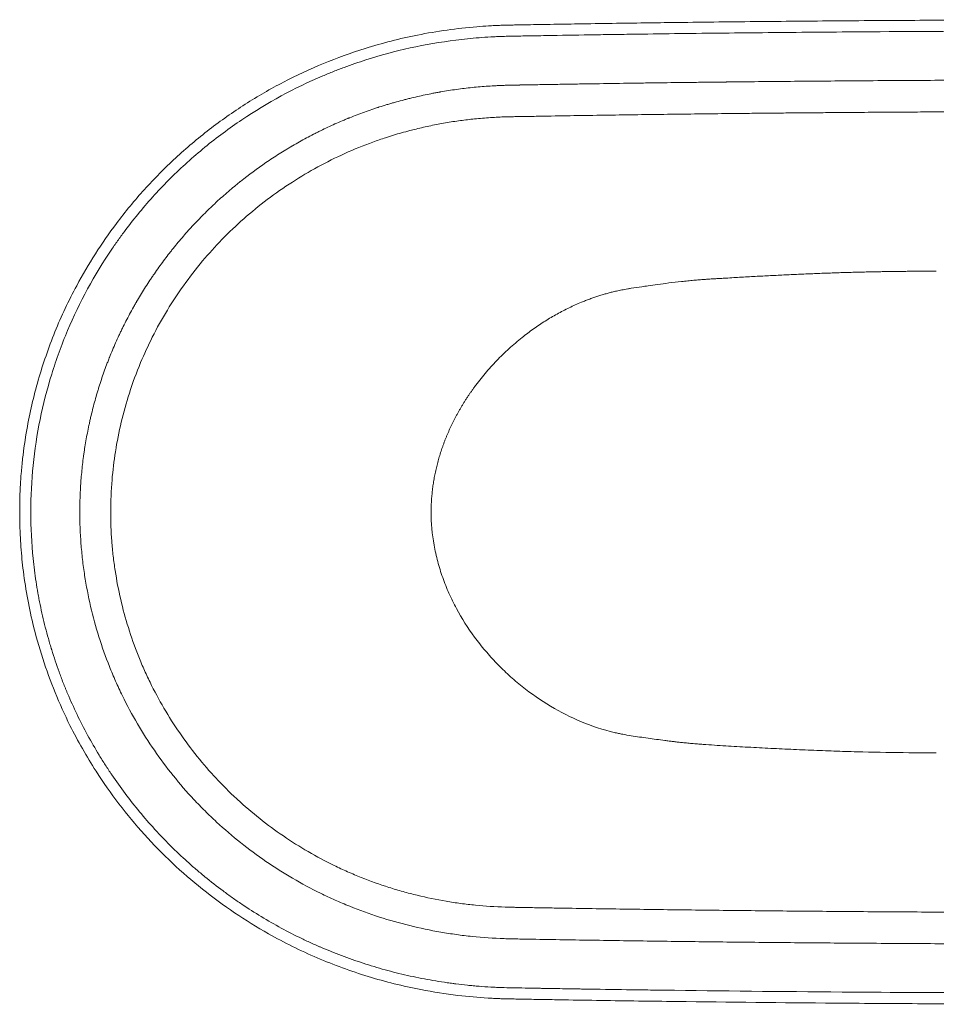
# Model space of a CAD drawing. Header units: millimetres. Extents: x 586 to 2358, y 539 to 1317.
# Tile 1 of 2: x 586 to 1310, y 539 to 1317. Entities that reach past the tile are written whole.
import ezdxf

# ---------------------------------------------------------------- set-up
doc = ezdxf.new("R2010")
doc.units = ezdxf.units.MM
doc.header["$LTSCALE"] = 6
doc.header["$MEASUREMENT"] = 0
doc.layers.get('0').update_dxf_attribs({"lineweight": 20})
doc.layers.add('Kontur 2', color=8, linetype='Continuous', lineweight=15)

msp = doc.modelspace()

# ---------------------------------------------------------------- linework, layer by layer
for points, knots in [([(1244.76, 1316.49), (1233.83, 1316.41), (1222.9, 1316.33), (1201.03, 1316.14), (1190.1, 1316.04), (1157.31, 1315.72), (1135.45, 1315.48), (1097.08, 1315.01), (1080.57, 1314.79), (1055.06, 1314.42), (1046.05, 1314.29), (1030.09, 1314.04), (1023.12, 1313.93), (1008.67, 1313.69), (1001.18, 1313.56), (990.79, 1313.38), (987.87, 1313.33), (982.9, 1313.24), (980.85, 1313.2), (977.38, 1313.13), (975.98, 1313.11), (973.6, 1313.06), (972.63, 1313.04), (971.01, 1313.01), (970.37, 1312.99), (969.25, 1312.97), (968.78, 1312.96), (967.93, 1312.94), (967.56, 1312.92), (967.01, 1312.91), (966.84, 1312.9), (966.67, 1312.9)], [0, 0, 0, 0, 0.117878, 0.117878, 0.235757, 0.235757, 0.471514, 0.471514, 0.649545, 0.649545, 0.746656, 0.746656, 0.821766, 0.821766, 0.902516, 0.902516, 0.933917, 0.933917, 0.956133, 0.956133, 0.971295, 0.971295, 0.981815, 0.981815, 0.98881, 0.98881, 0.993934, 0.993934, 0.998171, 0.998171, 1, 1, 1, 1]), ([(1471.91, 1317.31), (1460.89, 1317.31), (1449.87, 1317.31), (1427.82, 1317.28), (1416.8, 1317.26), (1383.73, 1317.19), (1361.68, 1317.12), (1318.93, 1316.94), (1298.23, 1316.84), (1266.6, 1316.64), (1255.68, 1316.57), (1244.76, 1316.49)], [0, 0, 0, 0, 0.145584, 0.145584, 0.291168, 0.291168, 0.582336, 0.582336, 0.85575, 0.85575, 1, 1, 1, 1]), ([(966.71, 1312.9), (966.04, 1312.88), (965.39, 1312.85), (964.09, 1312.8), (963.44, 1312.77), (962.13, 1312.72), (961.48, 1312.69), (959.28, 1312.58), (957.74, 1312.5), (953.06, 1312.22), (949.93, 1312), (938.95, 1311.09), (931.11, 1310.22), (915.49, 1308.03), (907.72, 1306.71), (885.97, 1302.37), (872.11, 1298.84), (847.38, 1291.08), (836.43, 1287.12), (814.91, 1278.25), (804.35, 1273.35), (783.71, 1262.62), (773.63, 1256.79), (754.04, 1244.26), (744.52, 1237.56), (726.1, 1223.34), (717.2, 1215.83), (700.12, 1200.04), (691.94, 1191.77), (676.37, 1174.5), (668.97, 1165.51), (656.15, 1148.43), (650.6, 1140.42), (640.11, 1124.03), (635.18, 1115.64), (624.21, 1095.24), (618.48, 1083.06), (608.36, 1058.16), (603.97, 1045.43), (596.53, 1019.59), (593.49, 1006.48), (589.83, 985.65), (588.73, 978.02), (587.43, 966.49), (587.05, 962.61), (586.5, 955.74), (586.29, 952.73), (585.99, 947.35), (585.87, 944.97), (585.71, 940.95), (585.66, 939.29), (585.59, 936.4), (585.57, 935.17), (585.55, 932.69), (585.54, 931.43), (585.54, 929.51), (585.54, 928.85), (585.54, 928.18)], [0, 0, 0, 0, 0.003265, 0.003265, 0.00653, 0.00653, 0.009795, 0.009795, 0.0175309, 0.0175309, 0.033229, 0.033229, 0.0726688, 0.0726688, 0.1121087, 0.1121087, 0.183614, 0.183614, 0.2418544, 0.2418544, 0.3000947, 0.3000947, 0.3583351, 0.3583351, 0.4165754, 0.4165754, 0.4748158, 0.4748158, 0.5330561, 0.5330561, 0.5912965, 0.5912965, 0.640024, 0.640024, 0.6887515, 0.6887515, 0.7560997, 0.7560997, 0.823448, 0.823448, 0.8907962, 0.8907962, 0.9294274, 0.9294274, 0.9489448, 0.9489448, 0.9640217, 0.9640217, 0.9759116, 0.9759116, 0.9842573, 0.9842573, 0.9904891, 0.9904891, 0.9967209, 0.9967209, 1, 1, 1, 1]), ([(1245.28, 1244.02), (1240.57, 1243.98), (1231.16, 1243.91), (1217.11, 1243.8), (1203.16, 1243.68), (1189.39, 1243.55), (1175.84, 1243.42), (1162.55, 1243.29), (1137.5, 1243.02), (1101.21, 1242.6), (1061.28, 1242.05), (1029.63, 1241.56), (1011.67, 1241.27), (999.69, 1241.06), (991.7, 1240.92), (984.91, 1240.8), (979.64, 1240.72), (977.64, 1240.68), (975.44, 1240.65), (973.3, 1240.61), (971.3, 1240.56), (968.28, 1240.48), (963.72, 1240.3), (955.47, 1239.84), (945.53, 1239.02), (933.64, 1237.6), (922.09, 1235.83), (910.39, 1233.61), (901.03, 1231.49), (893.36, 1229.55), (885.31, 1227.36), (875.53, 1224.38), (860.48, 1219.19), (842.4, 1211.83), (821.13, 1201.25), (800.64, 1189.1), (781.09, 1175.44), (762.5, 1160.24), (745.44, 1143.98), (729.46, 1126.29), (715.03, 1107.65), (701.72, 1087.49), (690.43, 1067.16), (680.34, 1045.22), (672.09, 1022.82), (665.51, 999.27), (660.98, 976.36), (658.11, 952.63), (657.44, 936.67), (657.44, 928.2), (657.44, 928.2)], [0, 0, 0, 0, 0.0184855, 0.0369, 0.055161, 0.0731901, 0.0909312, 0.1083367, 0.1253637, 0.1892094, 0.250724, 0.2820548, 0.3134034, 0.3212067, 0.3290732, 0.3447431, 0.347877, 0.3497574, 0.352578, 0.3564967, 0.3581906, 0.3604166, 0.3683563, 0.3761024, 0.3928573, 0.407512, 0.4231191, 0.4387134, 0.4542545, 0.4607596, 0.4697824, 0.486975, 0.5008755, 0.5322359, 0.5635007, 0.5940225, 0.6256384, 0.6569845, 0.6881607, 0.7180079, 0.7504271, 0.7805418, 0.8127392, 0.8415637, 0.8752197, 0.9062688, 0.9374007, 0.9667705, 0.9999949, 1, 1, 1, 1]), ([(1698.54, 1244.02), (1691.35, 1244.07), (1677.26, 1244.17), (1656.48, 1244.3), (1636.29, 1244.41), (1616.33, 1244.51), (1596.27, 1244.59), (1575.74, 1244.67), (1554.59, 1244.72), (1533.27, 1244.77), (1512.28, 1244.81), (1491.93, 1244.83), (1471.91, 1244.84), (1451.9, 1244.83), (1431.54, 1244.81), (1410.55, 1244.77), (1389.23, 1244.72), (1368.08, 1244.67), (1347.56, 1244.59), (1327.49, 1244.51), (1307.53, 1244.41), (1287.34, 1244.3), (1266.56, 1244.17), (1252.48, 1244.07), (1245.28, 1244.02)], [0, 0, 0, 0, 0.047648, 0.093233, 0.137526, 0.181295, 0.22531, 0.270341, 0.317155, 0.36528, 0.411438, 0.456088, 0.5, 0.543912, 0.588562, 0.63472, 0.682845, 0.729659, 0.77469, 0.818705, 0.862474, 0.906767, 0.952352, 1, 1, 1, 1]), ([(585.54, 928.22), (585.54, 926.17), (585.55, 924.15), (585.59, 920.54), (585.61, 918.96), (585.7, 915.77), (585.76, 914.18), (585.96, 909.38), (586.14, 906.17), (586.56, 899.76), (586.82, 896.57), (587.41, 890.19), (587.74, 887), (589, 876.44), (590.09, 869.1), (592.71, 854.48), (594.24, 847.21), (598.22, 830.72), (600.81, 821.53), (606.65, 803.37), (609.92, 794.4), (617.11, 776.73), (621.04, 768.04), (631.49, 747.09), (638.37, 735.01), (651.57, 714.5), (657.62, 705.88), (670.38, 689.18), (677.09, 681.09), (691.17, 665.49), (698.52, 657.98), (713.83, 643.58), (721.77, 636.69), (738.2, 623.56), (746.67, 617.32), (764.08, 605.54), (773.02, 600), (794.63, 587.81), (807.47, 581.46), (833.77, 570.2), (847.23, 565.27), (874.59, 556.88), (888.5, 553.43), (912.29, 548.84), (922.1, 547.32), (939.87, 545.21), (947.79, 544.5), (957.15, 543.93), (958.56, 543.85), (960.97, 543.73), (961.97, 543.68), (963.67, 543.61), (964.39, 543.58), (965.63, 543.53), (966.16, 543.51), (966.7, 543.49)], [0, 0, 0, 0, 0.010042, 0.010042, 0.018074, 0.018074, 0.026106, 0.026106, 0.042171, 0.042171, 0.058236, 0.058236, 0.074301, 0.074301, 0.11151, 0.11151, 0.148718, 0.148718, 0.196506, 0.196506, 0.244295, 0.244295, 0.292083, 0.292083, 0.361625, 0.361625, 0.414252, 0.414252, 0.466878, 0.466878, 0.519505, 0.519505, 0.572131, 0.572131, 0.624758, 0.624758, 0.677384, 0.677384, 0.749006, 0.749006, 0.820628, 0.820628, 0.89225, 0.89225, 0.941892, 0.941892, 0.981703, 0.981703, 0.988781, 0.988781, 0.993765, 0.993765, 0.997329, 0.997329, 1, 1, 1, 1]), ([(1245.28, 612.37), (1228.52, 612.5), (1211.76, 612.64), (1178.24, 612.94), (1161.48, 613.11), (1127.96, 613.48), (1111.21, 613.68), (1077.7, 614.11), (1060.94, 614.35), (1035.81, 614.74), (1027.43, 614.87), (1014.87, 615.07), (1010.68, 615.14), (1002.3, 615.28), (998.12, 615.36), (989.73, 615.5), (985.54, 615.58), (980.28, 615.67), (979.23, 615.68), (977.65, 615.71), (977.13, 615.72), (976.09, 615.74), (975.58, 615.75), (974.57, 615.76), (974.08, 615.77), (973.09, 615.79), (972.61, 615.8), (971.14, 615.83), (970.16, 615.86), (961.36, 616.14), (953.55, 616.65), (941.85, 617.81), (937.97, 618.27), (930.23, 619.32), (926.38, 619.9), (914.87, 621.86), (907.27, 623.43), (895.97, 626.16), (892.22, 627.14), (884.77, 629.22), (881.07, 630.32), (870.02, 633.83), (862.72, 636.44), (851.89, 640.76), (848.3, 642.27), (842.94, 644.64), (841.16, 645.45), (837.61, 647.09), (835.85, 647.93), (827.08, 652.2), (820.22, 655.86), (806.83, 663.63), (800.3, 667.76), (787.54, 676.46), (781.32, 681.04), (769.2, 690.67), (763.31, 695.72), (756.15, 702.32), (754.73, 703.65), (751.91, 706.36), (750.51, 707.72), (746.36, 711.86), (743.65, 714.65), (735.7, 723.18), (730.63, 729.03), (720.96, 741.08), (716.35, 747.27), (707.6, 759.97), (703.45, 766.48), (695.63, 779.84), (691.96, 786.68), (687.69, 795.46), (686.85, 797.22), (685.21, 800.75), (682.8, 806.06), (680.55, 811.42), (676.27, 822.2), (673.7, 829.47), (669.12, 844.16), (667.1, 851.58), (663.63, 866.59), (662.17, 874.18), (660.4, 885.68), (659.89, 889.53), (659.22, 895.34), (659.01, 897.28), (658.64, 901.16), (658.47, 903.1), (657.73, 912.78), (657.44, 920.5), (657.44, 928.2)], [0, 0, 0, 0, 0.0625, 0.0625, 0.125, 0.125, 0.1875, 0.1875, 0.25, 0.25, 0.28125, 0.28125, 0.296875, 0.296875, 0.3125, 0.3125, 0.328125, 0.328125, 0.332031, 0.332031, 0.333984, 0.333984, 0.335937, 0.335937, 0.337891, 0.337891, 0.339844, 0.339844, 0.34375, 0.34375, 0.375, 0.375, 0.390625, 0.390625, 0.40625, 0.40625, 0.4375, 0.4375, 0.453125, 0.453125, 0.46875, 0.46875, 0.5, 0.5, 0.515625, 0.515625, 0.523437, 0.523437, 0.53125, 0.53125, 0.5625, 0.5625, 0.59375, 0.59375, 0.625, 0.625, 0.65625, 0.65625, 0.664062, 0.664062, 0.671875, 0.671875, 0.6875, 0.6875, 0.71875, 0.71875, 0.75, 0.75, 0.78125, 0.78125, 0.8125, 0.8125, 0.820312, 0.820312, 0.828125, 0.84375, 0.84375, 0.875, 0.875, 0.90625, 0.90625, 0.9375, 0.9375, 0.953125, 0.953125, 0.960937, 0.960937, 0.96875, 0.96875, 1, 1, 1, 1]), ([(1698.54, 612.37), (1679.65, 612.24), (1660.77, 612.12), (1623, 611.91), (1604.12, 611.83), (1566.35, 611.7), (1547.46, 611.65), (1509.68, 611.58), (1490.8, 611.56), (1453.03, 611.56), (1434.14, 611.58), (1396.37, 611.65), (1377.48, 611.7), (1339.71, 611.83), (1320.82, 611.91), (1283.06, 612.12), (1264.17, 612.24), (1245.28, 612.37)], [0, 0, 0, 0, 0.125, 0.125, 0.25, 0.25, 0.375, 0.375, 0.5, 0.5, 0.625, 0.625, 0.75, 0.75, 0.875, 0.875, 1, 1, 1, 1]), ([(966.67, 543.49), (966.99, 543.48), (967.31, 543.48), (968.01, 543.46), (968.41, 543.45), (969.22, 543.43), (969.63, 543.42), (970.44, 543.4), (970.85, 543.39), (972.07, 543.37), (972.89, 543.35), (975.44, 543.3), (977.18, 543.26), (983.81, 543.14), (988.72, 543.05), (998.53, 542.88), (1003.43, 542.8), (1018.15, 542.55), (1027.96, 542.39), (1057.39, 541.93), (1077.02, 541.65), (1138.54, 540.85), (1180.45, 540.41), (1229.82, 540.01), (1237.29, 539.96), (1244.76, 539.9)], [0, 0, 0, 0, 0.003467, 0.003467, 0.007892, 0.007892, 0.012316, 0.012316, 0.016741, 0.016741, 0.02559, 0.02559, 0.04431, 0.04431, 0.097216, 0.097216, 0.150122, 0.150122, 0.255935, 0.255935, 0.467559, 0.467559, 0.919466, 0.919466, 1, 1, 1, 1]), ([(1244.76, 539.9), (1255.95, 539.82), (1267.14, 539.75), (1289.52, 539.61), (1300.72, 539.55), (1334.29, 539.38), (1356.67, 539.29), (1399.07, 539.16), (1419.08, 539.12), (1450.04, 539.09), (1460.97, 539.08), (1471.91, 539.08)], [0, 0, 0, 0, 0.147806, 0.147806, 0.295612, 0.295612, 0.591225, 0.591225, 0.855537, 0.855537, 1, 1, 1, 1])]:
    msp.add_open_spline(points, degree=3, knots=knots)
at = {"layer": 'Kontur 2'}
for points, knots in [([(967, 1304.09), (967.21, 1304.1), (967.44, 1304.11), (968, 1304.12), (968.33, 1304.13), (969.43, 1304.16), (970.34, 1304.18), (973.65, 1304.25), (976.6, 1304.3), (982.14, 1304.41), (984.18, 1304.44), (987.52, 1304.5), (988.67, 1304.53), (990.48, 1304.56), (991.41, 1304.57), (992.36, 1304.59), (992.75, 1304.6), (992.82, 1304.6), (992.92, 1304.6), (992.95, 1304.6), (993.09, 1304.6), (996.02, 1304.66), (1010.32, 1304.9), (1024.62, 1305.14), (1037.55, 1305.34), (1039.71, 1305.38), (1041.87, 1305.41), (1043.31, 1305.43), (1044, 1305.44), (1047.4, 1305.49), (1050.16, 1305.54), (1058.41, 1305.66), (1075.01, 1305.9), (1091.85, 1306.13), (1125.86, 1306.56), (1148.99, 1306.82), (1196.18, 1307.29), (1220.27, 1307.5), (1244.82, 1307.68)], [0, 0, 0, 0, 0.007813, 0.007813, 0.015625, 0.015625, 0.03125, 0.03125, 0.0625, 0.0625, 0.078125, 0.078125, 0.085938, 0.085938, 0.089844, 0.091797, 0.091797, 0.092285, 0.092285, 0.092773, 0.092773, 0.09375, 0.125, 0.25, 0.25, 0.265625, 0.273438, 0.273438, 0.28125, 0.28125, 0.3125, 0.3125, 0.375, 0.5, 0.5, 0.75, 0.75, 1, 1, 1, 1]), ([(594.32, 928.2), (594.32, 952.97), (596.78, 977.38), (604.12, 1013.41), (607.17, 1025.3), (611.74, 1040.09), (612.68, 1042.99), (614.63, 1048.8), (615.64, 1051.68), (618.77, 1060.29), (621, 1065.97), (632.82, 1094.03), (644.47, 1115.46), (660.02, 1138.4), (661.78, 1140.93), (665.32, 1145.9), (667.12, 1148.36), (672.6, 1155.67), (676.37, 1160.45), (687.98, 1174.48), (696.15, 1183.44), (713.36, 1200.54), (722.39, 1208.69), (736.58, 1220.32), (741.4, 1224.08), (751.17, 1231.35), (756.13, 1234.85), (781.28, 1251.77), (802.6, 1263.33), (826.49, 1273.48), (827.9, 1274.07), (830.73, 1275.24), (832.15, 1275.81), (836.35, 1277.48), (839.18, 1278.57), (847.68, 1281.72), (853.39, 1283.69), (870.65, 1289.2), (882.33, 1292.35), (906.05, 1297.56), (918.09, 1299.63), (933.36, 1301.55), (936.43, 1301.9), (942.54, 1302.53), (945.57, 1302.8), (951.68, 1303.29), (954.73, 1303.5), (959.33, 1303.76), (961.63, 1303.88), (964.32, 1303.99), (965.67, 1304.04), (966.34, 1304.07), (966.63, 1304.08), (966.82, 1304.09), (966.93, 1304.09), (967, 1304.09)], [0, 0, 0, 0, 0.125, 0.125, 0.1875, 0.1875, 0.203125, 0.203125, 0.21875, 0.21875, 0.25, 0.25, 0.375, 0.375, 0.390625, 0.390625, 0.40625, 0.40625, 0.4375, 0.4375, 0.5, 0.5, 0.5625, 0.5625, 0.59375, 0.59375, 0.625, 0.625, 0.75, 0.75, 0.757812, 0.757812, 0.765625, 0.765625, 0.78125, 0.78125, 0.8125, 0.8125, 0.875, 0.875, 0.9375, 0.9375, 0.953125, 0.953125, 0.96875, 0.96875, 0.984375, 0.984375, 0.992187, 0.996094, 0.998047, 0.999023, 0.999512, 0.999512, 1, 1, 1, 1]), ([(633.02, 928.2), (633.02, 932.36), (633.14, 938.62), (633.49, 945.92), (633.68, 949.05), (633.83, 951.14), (633.9, 952.18), (634.3, 957.41), (634.9, 963.68), (635.82, 970.98), (636.33, 974.62), (636.59, 976.44), (636.71, 977.22), (636.79, 977.74), (636.83, 978.01), (637.51, 982.39), (638.57, 988.55), (640.02, 995.7), (640.8, 999.26), (641.14, 1000.79), (641.37, 1001.81), (641.49, 1002.32), (642.55, 1006.87), (644.07, 1012.91), (646.05, 1019.91), (646.94, 1022.89), (647.54, 1024.88), (647.84, 1025.87), (649.4, 1030.84), (651.37, 1036.76), (653.87, 1043.59), (655.17, 1046.99), (655.83, 1048.69), (656.12, 1049.42), (656.31, 1049.9), (656.41, 1050.14), (658.05, 1054.28), (660.49, 1060.07), (663.52, 1066.75), (665.09, 1070.07), (665.77, 1071.49), (666.23, 1072.44), (666.46, 1072.91), (668.53, 1077.14), (671.39, 1082.72), (674.92, 1089.15), (676.73, 1092.34), (677.65, 1093.94), (678.11, 1094.73), (678.31, 1095.07), (678.44, 1095.3), (678.51, 1095.41), (680.67, 1099.1), (683.92, 1104.42), (687.89, 1110.53), (689.92, 1113.56), (690.8, 1114.85), (691.39, 1115.71), (691.69, 1116.14), (694.34, 1119.99), (697.97, 1125.05), (702.37, 1130.84), (704.61, 1133.7), (705.57, 1134.92), (706.22, 1135.74), (706.54, 1136.14), (709.49, 1139.8), (713.49, 1144.6), (718.32, 1150.07), (720.77, 1152.77), (722.01, 1154.12), (722.54, 1154.69), (722.89, 1155.07), (723.07, 1155.26), (726.12, 1158.53), (730.5, 1163.06), (735.76, 1168.19), (738.42, 1170.72), (739.76, 1171.98), (740.34, 1172.52), (740.72, 1172.87), (740.92, 1173.05), (744.17, 1176.05), (748.84, 1180.21), (754.43, 1184.92), (757.26, 1187.25), (758.69, 1188.4), (759.3, 1188.89), (759.71, 1189.22), (759.92, 1189.38), (766.62, 1194.72), (773.3, 1199.66), (783.6, 1206.71), (788.81, 1210.14), (794.99, 1213.98), (798.1, 1215.85), (799.67, 1216.78), (800.34, 1217.18), (800.79, 1217.44), (801.01, 1217.57), (804.85, 1219.81), (810.32, 1222.87), (816.79, 1226.27), (820.05, 1227.93), (821.46, 1228.63), (822.39, 1229.09), (822.86, 1229.32), (827.1, 1231.4), (832.8, 1234.07), (839.54, 1237), (842.93, 1238.42), (844.63, 1239.12), (845.36, 1239.42), (845.85, 1239.61), (846.1, 1239.71), (850.2, 1241.37), (856.04, 1243.6), (862.92, 1246.02), (866.38, 1247.18), (868.11, 1247.75), (868.86, 1248), (869.35, 1248.16), (869.6, 1248.24), (871.82, 1248.95), (874.8, 1249.88), (877.79, 1250.77), (879.29, 1251.21), (879.79, 1251.35), (880.79, 1251.64), (883.27, 1252.35), (886.77, 1253.31), (889.8, 1254.09), (891.81, 1254.61), (892.83, 1254.86), (897.89, 1256.1), (903.98, 1257.49), (911.12, 1258.93), (914.7, 1259.6), (916.49, 1259.92), (917.26, 1260.06), (917.77, 1260.15), (918.03, 1260.2), (922.43, 1260.96), (928.64, 1261.94), (934.88, 1262.75), (939.03, 1263.25), (941.11, 1263.48), (947.35, 1264.13), (953.61, 1264.67), (960.96, 1265.11), (964.64, 1265.28), (966.48, 1265.36), (967.27, 1265.39), (967.8, 1265.41), (968.07, 1265.42), (968.85, 1265.44), (969.64, 1265.47), (970.55, 1265.5), (971.01, 1265.51), (971.24, 1265.51), (971.36, 1265.52), (971.41, 1265.52), (971.44, 1265.52), (971.46, 1265.52), (971.95, 1265.53), (972.71, 1265.55), (973.64, 1265.57), (974.12, 1265.58), (974.37, 1265.58), (974.49, 1265.59), (974.55, 1265.59), (974.59, 1265.59), (974.6, 1265.59), (974.61, 1265.59), (974.61, 1265.59), (974.62, 1265.59), (974.83, 1265.59), (975.38, 1265.6), (976.44, 1265.62), (977.06, 1265.63), (977.4, 1265.64), (977.58, 1265.64), (977.67, 1265.64), (977.72, 1265.64), (977.74, 1265.64), (977.75, 1265.64), (977.76, 1265.64), (978.26, 1265.65), (979.04, 1265.66), (979.96, 1265.68), (980.43, 1265.69), (980.67, 1265.69), (980.79, 1265.69), (980.85, 1265.69), (980.88, 1265.7), (980.89, 1265.7), (980.9, 1265.7), (980.9, 1265.7), (982.07, 1265.72), (984.51, 1265.76), (988.59, 1265.83), (990.93, 1265.87), (992.18, 1265.89), (992.83, 1265.9), (993.16, 1265.91), (993.32, 1265.91), (993.4, 1265.91), (993.44, 1265.91), (993.46, 1265.92), (993.47, 1265.92), (993.48, 1265.92), (997.83, 1265.99), (1004.23, 1266.1), (1011.5, 1266.23), (1015.09, 1266.29), (1016.87, 1266.32), (1017.76, 1266.33), (1018.14, 1266.34), (1018.39, 1266.34), (1018.52, 1266.34), (1022.77, 1266.41), (1029, 1266.51), (1036.37, 1266.63), (1040.08, 1266.69), (1041.67, 1266.71), (1042.74, 1266.73), (1043.27, 1266.74), (1052.3, 1266.88), (1064.96, 1267.06), (1079.59, 1267.27), (1086.87, 1267.37), (1090.5, 1267.42), (1092.31, 1267.44), (1093.22, 1267.45), (1093.61, 1267.46), (1093.87, 1267.46), (1094, 1267.46), (1102.23, 1267.57), (1114.6, 1267.72), (1129.4, 1267.9), (1136.89, 1267.98), (1140.66, 1268.03), (1142.55, 1268.05), (1143.5, 1268.06), (1143.97, 1268.06), (1144.21, 1268.07), (1144.31, 1268.07), (1144.38, 1268.07), (1144.41, 1268.07), (1152.72, 1268.16), (1165.22, 1268.29), (1179.94, 1268.44), (1187.34, 1268.51), (1191.05, 1268.54), (1192.91, 1268.56), (1193.84, 1268.57), (1194.24, 1268.57), (1194.5, 1268.57), (1194.64, 1268.57), (1212.05, 1268.73), (1228.82, 1268.87), (1245.1, 1268.99)], [0, 0, 0, 0, 0.015625, 0.023437, 0.027344, 0.027344, 0.03125, 0.03125, 0.046875, 0.054687, 0.058594, 0.060547, 0.061523, 0.061523, 0.0625, 0.0625, 0.078125, 0.085937, 0.089844, 0.091797, 0.091797, 0.09375, 0.09375, 0.109375, 0.117187, 0.121094, 0.121094, 0.125, 0.125, 0.140625, 0.148437, 0.152344, 0.154297, 0.155273, 0.155273, 0.15625, 0.15625, 0.171875, 0.179687, 0.183594, 0.185547, 0.185547, 0.1875, 0.1875, 0.203125, 0.210937, 0.214844, 0.216797, 0.217773, 0.218262, 0.218262, 0.21875, 0.21875, 0.234375, 0.242187, 0.246094, 0.248047, 0.248047, 0.25, 0.25, 0.265625, 0.273437, 0.277344, 0.279297, 0.279297, 0.28125, 0.28125, 0.296875, 0.304687, 0.308594, 0.310547, 0.311523, 0.311523, 0.3125, 0.3125, 0.328125, 0.335937, 0.339844, 0.341797, 0.342773, 0.342773, 0.34375, 0.34375, 0.359375, 0.367187, 0.371094, 0.373047, 0.374023, 0.374023, 0.375, 0.375, 0.40625, 0.40625, 0.421875, 0.429687, 0.433594, 0.435547, 0.436523, 0.436523, 0.4375, 0.4375, 0.453125, 0.460937, 0.464844, 0.466797, 0.466797, 0.46875, 0.46875, 0.484375, 0.492187, 0.496094, 0.498047, 0.499023, 0.499023, 0.5, 0.5, 0.515625, 0.523437, 0.527344, 0.529297, 0.530273, 0.530273, 0.53125, 0.53125, 0.539062, 0.542969, 0.542969, 0.544922, 0.544922, 0.546875, 0.554687, 0.558594, 0.558594, 0.5625, 0.5625, 0.578125, 0.585937, 0.589844, 0.591797, 0.592773, 0.592773, 0.59375, 0.59375, 0.609375, 0.617187, 0.617187, 0.625, 0.625, 0.640625, 0.648437, 0.652344, 0.654297, 0.655273, 0.655273, 0.65625, 0.65625, 0.658203, 0.65918, 0.659668, 0.659912, 0.660034, 0.660095, 0.660095, 0.660156, 0.660156, 0.662109, 0.663086, 0.663574, 0.663818, 0.66394, 0.664001, 0.664032, 0.664047, 0.664055, 0.664055, 0.664062, 0.664062, 0.666016, 0.666992, 0.66748, 0.667725, 0.667847, 0.667908, 0.667938, 0.667953, 0.667953, 0.667969, 0.667969, 0.669922, 0.670898, 0.671387, 0.671631, 0.671753, 0.671814, 0.671844, 0.67186, 0.67186, 0.671875, 0.671875, 0.679687, 0.683594, 0.685547, 0.686523, 0.687012, 0.687256, 0.687378, 0.687439, 0.687469, 0.687485, 0.687485, 0.6875, 0.6875, 0.703125, 0.710937, 0.714844, 0.716797, 0.717773, 0.718262, 0.718262, 0.71875, 0.71875, 0.734375, 0.742187, 0.746094, 0.748047, 0.748047, 0.75, 0.75, 0.78125, 0.796875, 0.804687, 0.808594, 0.810547, 0.811523, 0.812012, 0.812012, 0.8125, 0.8125, 0.84375, 0.859375, 0.867187, 0.871094, 0.873047, 0.874023, 0.874512, 0.874756, 0.874878, 0.874878, 0.875, 0.875, 0.90625, 0.921875, 0.929687, 0.933594, 0.935547, 0.936523, 0.937012, 0.937012, 0.9375, 0.9375, 1, 1, 1, 1]), ([(1245.1, 1268.99), (1255.23, 1269.07), (1269.93, 1269.17), (1286.16, 1269.27), (1294.06, 1269.31), (1297.95, 1269.33), (1299.88, 1269.34), (1300.84, 1269.35), (1301.32, 1269.35), (1301.56, 1269.35), (1301.66, 1269.35), (1301.73, 1269.35), (1301.76, 1269.36), (1311.12, 1269.41), (1325.2, 1269.48), (1341.8, 1269.55), (1350.14, 1269.58), (1354.32, 1269.59), (1356.41, 1269.6), (1357.46, 1269.6), (1357.98, 1269.61), (1358.24, 1269.61), (1358.35, 1269.61), (1358.43, 1269.61), (1358.47, 1269.61), (1367.55, 1269.64), (1381.42, 1269.68), (1395.75, 1269.72), (1405.4, 1269.74), (1410.28, 1269.75), (1434.93, 1269.8), (1453.83, 1269.81), (1471.91, 1269.81)], [0, 0, 0, 0, 0.125, 0.1875, 0.21875, 0.234375, 0.242188, 0.246094, 0.248047, 0.249023, 0.249512, 0.249512, 0.25, 0.25, 0.375, 0.4375, 0.46875, 0.484375, 0.492188, 0.496094, 0.498047, 0.499023, 0.499512, 0.499512, 0.5, 0.5, 0.625, 0.6875, 0.6875, 0.75, 0.75, 1, 1, 1, 1]), ([(1288.3, 1118.43), (1286.68, 1118.42), (1283.43, 1118.39), (1278.53, 1118.33), (1273.57, 1118.26), (1268.56, 1118.18), (1263.49, 1118.09), (1258.36, 1117.99), (1253.18, 1117.88), (1247.93, 1117.75), (1242.63, 1117.61), (1237.27, 1117.45), (1231.86, 1117.28), (1226.38, 1117.1), (1220.85, 1116.9), (1215.25, 1116.68), (1209.6, 1116.46), (1203.89, 1116.21), (1198.12, 1115.96), (1192.29, 1115.69), (1186.4, 1115.4), (1180.46, 1115.1), (1174.45, 1114.79), (1168.38, 1114.47), (1162.26, 1114.13), (1156.08, 1113.78), (1149.84, 1113.42), (1145, 1113.13), (1141.46, 1112.93), (1139.14, 1112.8), (1136.49, 1112.65), (1133.5, 1112.47), (1130.17, 1112.26), (1126.51, 1112), (1122.5, 1111.7), (1118.15, 1111.33), (1113.46, 1110.89), (1106.89, 1110.21), (1098.95, 1109.28), (1090.16, 1108.13), (1083.05, 1107.12), (1076.06, 1106.14), (1070.73, 1105.33), (1066.24, 1104.59), (1063.76, 1104.15), (1061.45, 1103.71), (1059.3, 1103.28), (1057.32, 1102.86), (1054.98, 1102.32), (1052.23, 1101.64), (1049.01, 1100.77), (1045.78, 1099.83), (1042.54, 1098.81), (1039.29, 1097.72), (1036.03, 1096.55), (1032.76, 1095.3), (1027.32, 1093.1), (1019.76, 1089.7), (1010.22, 1084.75), (1000.81, 1079.17), (991.57, 1072.97), (981.96, 1065.72), (972.16, 1057.38), (962.41, 1047.9), (953.33, 1037.82), (947.22, 1030.07), (943.59, 1025.07), (942.15, 1023.03), (940.74, 1020.98), (939.36, 1018.92), (938.01, 1016.84), (936.69, 1014.76), (935.41, 1012.67), (934.16, 1010.58), (932.94, 1008.47), (931.75, 1006.36), (930.6, 1004.24), (929.48, 1002.11), (928.39, 999.98), (927.33, 997.84), (926.31, 995.7), (925.32, 993.55), (924.36, 991.39), (923.43, 989.23), (922.54, 987.07), (921.68, 984.9), (920.85, 982.72), (920.06, 980.55), (919.29, 978.37), (918.56, 976.19), (917.87, 974.01), (917.2, 971.82), (916.57, 969.63), (915.97, 967.44), (915.4, 965.25), (914.87, 963.06), (914.36, 960.87), (913.89, 958.68), (913.46, 956.49), (913.05, 954.3), (912.68, 952.12), (912.34, 949.93), (912.03, 947.74), (911.76, 945.56), (911.52, 943.38), (911.31, 941.2), (911.13, 939.02), (910.98, 936.85), (910.87, 934.68), (910.79, 932.52), (910.74, 930.35), (910.73, 928.92), (910.73, 928.2)], [0, 0, 0, 0, 0.01017, 0.020456, 0.03086, 0.041383, 0.052025, 0.062787, 0.07367, 0.084675, 0.095803, 0.107054, 0.118428, 0.129927, 0.141549, 0.153296, 0.165168, 0.177165, 0.189288, 0.201535, 0.213908, 0.226407, 0.23903, 0.251779, 0.264653, 0.277652, 0.290776, 0.304024, 0.308195, 0.313068, 0.318646, 0.324931, 0.331927, 0.33964, 0.348073, 0.357232, 0.367122, 0.37775, 0.398868, 0.417479, 0.433539, 0.444127, 0.4619, 0.467518, 0.472798, 0.477738, 0.48234, 0.4866, 0.490519, 0.497451, 0.504446, 0.511505, 0.518633, 0.52583, 0.5331, 0.540444, 0.547866, 0.570079, 0.592623, 0.615543, 0.638882, 0.662685, 0.691323, 0.719836, 0.748261, 0.776636, 0.781906, 0.787154, 0.792381, 0.797587, 0.802772, 0.807937, 0.813081, 0.818204, 0.823308, 0.828391, 0.833455, 0.838499, 0.843523, 0.848529, 0.853515, 0.858483, 0.863432, 0.868362, 0.873275, 0.87817, 0.883047, 0.887906, 0.892749, 0.897574, 0.902383, 0.907175, 0.911951, 0.916712, 0.921456, 0.926185, 0.930899, 0.935599, 0.940283, 0.944954, 0.94961, 0.954253, 0.958882, 0.963499, 0.968103, 0.972694, 0.977273, 0.981841, 0.986397, 0.990942, 0.995476, 1, 1, 1, 1]), ([(1310.01, 1118.57), (1306.43, 1118.55), (1299.19, 1118.5), (1291.96, 1118.46), (1288.3, 1118.43)], [0, 0, 0, 0, 0.494684, 1, 1, 1, 1]), ([(594.32, 928.2), (594.32, 915.83), (595.24, 897.41), (597.92, 876.13), (599.66, 865.55), (600.64, 860.27), (601.07, 858.01), (601.37, 856.5), (601.52, 855.75), (602.9, 849), (604.95, 840.03), (607.76, 829.63), (609.26, 824.44), (610.03, 821.85), (610.43, 820.56), (610.6, 820), (610.71, 819.63), (610.77, 819.44), (612.64, 813.39), (615.57, 804.69), (619.34, 794.69), (621.32, 789.74), (622.19, 787.62), (622.77, 786.22), (623.07, 785.51), (628.09, 773.6), (635.99, 757.16), (646.66, 738.63), (652.36, 729.53), (655.29, 725.02), (656.79, 722.78), (657.43, 721.82), (657.86, 721.18), (658.08, 720.86), (665.17, 710.39), (676.14, 695.76), (690.07, 679.73), (697.32, 671.98), (700.49, 668.72), (702.61, 666.55), (703.68, 665.47), (709.06, 660.13), (715.67, 653.87), (722.52, 647.83), (727.14, 643.85), (729.48, 641.89), (736.57, 636.08), (743.78, 630.45), (752.4, 624.2), (756.14, 621.59), (758.64, 619.86), (759.9, 619), (771.23, 611.38), (786.78, 601.97), (805.68, 592.3), (815.32, 587.79), (820.18, 585.62), (822.63, 584.56), (823.68, 584.11), (824.38, 583.81), (824.73, 583.66), (836.25, 578.76), (853.27, 572.44), (870.68, 567.33), (882.37, 564.18), (888.26, 562.75), (900.13, 560.14), (909.09, 558.38), (919.66, 556.69), (924.97, 555.93), (927.64, 555.57), (928.78, 555.42), (929.54, 555.33), (929.92, 555.28), (933.37, 554.84), (937.95, 554.32), (943.29, 553.8), (945.58, 553.6), (947.1, 553.47), (947.86, 553.41), (951.68, 553.1), (954.73, 552.9), (958.56, 552.68), (959.33, 552.64), (960.87, 552.56), (961.64, 552.52), (963.93, 552.41), (965.47, 552.35), (967, 552.3)], [0, 0, 0, 0, 0.0625, 0.09375, 0.109375, 0.117187, 0.121094, 0.121094, 0.125, 0.125, 0.15625, 0.171875, 0.179687, 0.183594, 0.185547, 0.186523, 0.186523, 0.1875, 0.1875, 0.21875, 0.234375, 0.242187, 0.246094, 0.246094, 0.25, 0.25, 0.3125, 0.34375, 0.359375, 0.367187, 0.371094, 0.373047, 0.373047, 0.375, 0.375, 0.4375, 0.46875, 0.484375, 0.492187, 0.492187, 0.5, 0.5, 0.53125, 0.546875, 0.546875, 0.5625, 0.5625, 0.59375, 0.609375, 0.617187, 0.617187, 0.625, 0.625, 0.6875, 0.71875, 0.734375, 0.742187, 0.746094, 0.748047, 0.748047, 0.75, 0.75, 0.8125, 0.84375, 0.84375, 0.875, 0.875, 0.90625, 0.921875, 0.929687, 0.933594, 0.935547, 0.935547, 0.9375, 0.9375, 0.953125, 0.960937, 0.964844, 0.964844, 0.96875, 0.96875, 0.984375, 0.984375, 0.988281, 0.988281, 0.992187, 0.992187, 1, 1, 1, 1]), ([(633.02, 928.2), (633.02, 919.87), (633.34, 911.53), (634.14, 901.07), (634.32, 898.98), (634.73, 894.79), (634.95, 892.7), (635.67, 886.43), (636.23, 882.27), (638.15, 869.86), (639.73, 861.67), (643.49, 845.47), (645.67, 837.46), (650.63, 821.6), (653.42, 813.76), (658.05, 802.13), (659.67, 798.28), (662.21, 792.53), (663.08, 790.62), (664.85, 786.81), (665.76, 784.91), (670.39, 775.45), (674.35, 768.07), (682.79, 753.67), (687.26, 746.66), (696.7, 732.99), (701.66, 726.33), (712.08, 713.37), (717.54, 707.06), (726.1, 697.88), (729.02, 694.87), (733.49, 690.41), (735, 688.94), (738.04, 686.03), (739.57, 684.59), (747.27, 677.47), (753.61, 672.04), (766.63, 661.66), (773.31, 656.73), (787.02, 647.34), (794.04, 642.89), (808.43, 634.49), (815.79, 630.54), (825.22, 625.92), (827.11, 625.01), (830.93, 623.22), (832.84, 622.35), (838.6, 619.78), (842.46, 618.15), (854.1, 613.46), (861.93, 610.62), (877.77, 605.53), (885.77, 603.27), (901.91, 599.3), (910.06, 597.59), (922.4, 595.44), (926.53, 594.79), (932.76, 593.92), (934.84, 593.65), (939.01, 593.15), (941.1, 592.91), (951.57, 591.83), (959.94, 591.26), (970.42, 590.9), (972.52, 590.84), (976.71, 590.77), (978.81, 590.73), (985.1, 590.63), (989.29, 590.55), (1010.26, 590.18), (1027.03, 589.91), (1060.58, 589.39), (1077.35, 589.15), (1110.9, 588.71), (1127.67, 588.51), (1161.22, 588.14), (1178, 587.97), (1211.55, 587.66), (1228.32, 587.52), (1245.1, 587.4)], [0, 0, 0, 0, 0.03125, 0.03125, 0.039062, 0.039062, 0.046875, 0.046875, 0.0625, 0.0625, 0.09375, 0.09375, 0.125, 0.125, 0.15625, 0.15625, 0.171875, 0.171875, 0.179688, 0.179688, 0.1875, 0.1875, 0.21875, 0.21875, 0.25, 0.25, 0.28125, 0.28125, 0.3125, 0.3125, 0.328125, 0.328125, 0.335937, 0.335937, 0.34375, 0.34375, 0.375, 0.375, 0.40625, 0.40625, 0.4375, 0.4375, 0.46875, 0.46875, 0.476562, 0.476562, 0.484375, 0.484375, 0.5, 0.5, 0.53125, 0.53125, 0.5625, 0.5625, 0.59375, 0.59375, 0.609375, 0.609375, 0.617188, 0.617188, 0.625, 0.625, 0.65625, 0.65625, 0.664063, 0.664063, 0.671875, 0.671875, 0.6875, 0.6875, 0.75, 0.75, 0.8125, 0.8125, 0.875, 0.875, 0.9375, 0.9375, 1, 1, 1, 1]), ([(1288.3, 737.96), (1276.16, 738.07), (1257.95, 738.38), (1239.75, 738.9), (1227.62, 739.29), (1221.56, 739.51), (1209.42, 739.98), (1203.32, 740.24), (1191.15, 740.78), (1185.09, 741.07), (1173.12, 741.67), (1167.18, 741.99), (1155.34, 742.65), (1149.44, 743), (1140.57, 743.52), (1137.61, 743.7), (1131.68, 744.08), (1128.71, 744.29), (1124.25, 744.63), (1122.76, 744.74), (1119.78, 744.98), (1118.29, 745.11), (1115.32, 745.36), (1113.84, 745.49), (1111.75, 745.69), (1111.07, 745.76), (1109.77, 745.89), (1109.14, 745.95), (1107.38, 746.14), (1106.32, 746.27), (1104.74, 746.46), (1104.22, 746.52), (1103.43, 746.62), (1103.16, 746.65), (1102.62, 746.71), (1102.35, 746.75), (1101.52, 746.85), (1100.96, 746.91), (1099.85, 747.05), (1098.19, 747.25), (1096.52, 747.46), (1090.99, 748.17), (1086.58, 748.77), (1077.74, 750.02), (1073.31, 750.66), (1066.62, 751.73), (1064.38, 752.12), (1061.03, 752.75), (1059.91, 752.97), (1057.68, 753.45), (1056.56, 753.71), (1046.54, 756.08), (1037.88, 758.94), (1021.13, 765.9), (1013.05, 770.01), (997.36, 779.35), (989.75, 784.62), (979.08, 793.12), (975.65, 796.05), (968.99, 802.13), (965.77, 805.27), (959.51, 811.77), (956.46, 815.13), (950.59, 822.07), (947.76, 825.63), (939.71, 836.57), (934.96, 844.11), (928.64, 855.87), (926.67, 859.86), (923.94, 865.97), (923.07, 868.03), (921.41, 872.18), (920.62, 874.27), (918.37, 880.59), (917.06, 884.83), (914.79, 893.39), (913.84, 897.69), (911.54, 910.69), (910.73, 919.43), (910.73, 928.2)], [0, 0, 0, 0, 0.0625, 0.09375, 0.09375, 0.125, 0.125, 0.15625, 0.15625, 0.1875, 0.1875, 0.21875, 0.21875, 0.25, 0.25, 0.265625, 0.265625, 0.28125, 0.28125, 0.289063, 0.289063, 0.296875, 0.296875, 0.304688, 0.304688, 0.308594, 0.308594, 0.3125, 0.3125, 0.320313, 0.320313, 0.324219, 0.324219, 0.326172, 0.326172, 0.328125, 0.328125, 0.332031, 0.332031, 0.335938, 0.34375, 0.34375, 0.375, 0.375, 0.40625, 0.40625, 0.421875, 0.421875, 0.429688, 0.429688, 0.4375, 0.4375, 0.5, 0.5, 0.5625, 0.5625, 0.625, 0.625, 0.65625, 0.65625, 0.6875, 0.6875, 0.71875, 0.71875, 0.75, 0.75, 0.8125, 0.8125, 0.84375, 0.84375, 0.859375, 0.859375, 0.875, 0.875, 0.90625, 0.90625, 0.9375, 0.9375, 1, 1, 1, 1]), ([(1245.1, 587.4), (1264, 587.26), (1282.9, 587.14), (1320.7, 586.93), (1339.6, 586.85), (1377.4, 586.72), (1396.31, 586.67), (1434.11, 586.6), (1453.01, 586.58), (1471.91, 586.58)], [0, 0, 0, 0, 0.25, 0.25, 0.5, 0.5, 0.75, 0.75, 1, 1, 1, 1]), ([(967, 552.3), (968.26, 552.26), (973.55, 552.14), (985.68, 551.92), (993.24, 551.79), (997.39, 551.71), (999.56, 551.68), (1000.67, 551.66), (1001.23, 551.65), (1001.51, 551.64), (1001.65, 551.64), (1001.72, 551.64), (1001.76, 551.64), (1001.77, 551.64), (1001.78, 551.64), (1001.79, 551.64), (1007.49, 551.54), (1016.06, 551.4), (1026.08, 551.23), (1031.1, 551.15), (1033.6, 551.11), (1034.86, 551.09), (1035.49, 551.08), (1035.8, 551.08), (1035.94, 551.08), (1036.03, 551.07), (1036.07, 551.07), (1047.17, 550.9), (1063.84, 550.65), (1083.45, 550.38), (1093.31, 550.25), (1098.24, 550.18), (1100.71, 550.15), (1101.77, 550.14), (1102.48, 550.13), (1102.83, 550.13), (1148.6, 549.54), (1195.81, 549.07), (1244.82, 548.71)], [0, 0, 0, 0, 0.0625, 0.09375, 0.109375, 0.117188, 0.121094, 0.123047, 0.124023, 0.124512, 0.124756, 0.124878, 0.124939, 0.124969, 0.124969, 0.125, 0.125, 0.1875, 0.21875, 0.234375, 0.242188, 0.246094, 0.248047, 0.249023, 0.249512, 0.249512, 0.25, 0.25, 0.375, 0.4375, 0.46875, 0.484375, 0.492188, 0.496094, 0.496094, 0.5, 0.5, 1, 1, 1, 1])]:
    msp.add_open_spline(points, degree=3, knots=knots, dxfattribs=at)
for points in [[(1244.82, 1307.68), (1318.86, 1308.21), (1396.93, 1308.5), (1471.91, 1308.5)], [(1310.01, 737.82), (1302.77, 737.87), (1295.54, 737.91), (1288.3, 737.96)], [(1244.82, 548.71), (1321.69, 548.17), (1397.39, 547.89), (1471.91, 547.89)]]:
    msp.add_open_spline(points, degree=3, dxfattribs=at)

doc.saveas('drawing.dxf')
